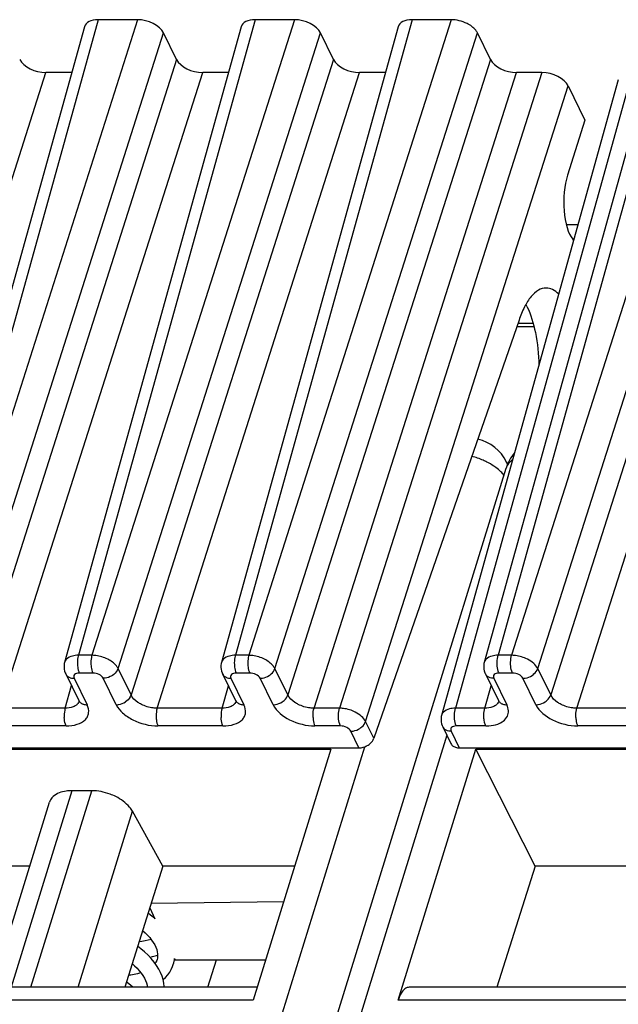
# Model space of a CAD drawing. Header units: millimetres. Extents: x 0 to 594, y 0 to 420.
# Tile 50 of 236: x 249 to 258, y 107 to 123. Entities that reach past the tile are written whole.
import ezdxf

# ---------------------------------------------------------------- set-up
doc = ezdxf.new("R2010")
doc.units = ezdxf.units.MM
doc.header["$LTSCALE"] = 32.67
doc.layers.get('0').update_dxf_attribs({"linetype": 'CONTINUOUS'})

msp = doc.modelspace()

# ---------------------------------------------------------------- linework, layer by layer
at = {"color": 7, "linetype": 'CONTINUOUS'}
for p, q in [((250.05959, 122.79763), (247.29289, 112.84021)), ((252.51576, 122.79763), (249.74905, 112.84021)), ((250.89137, 122.9094), (250.27724, 122.9094)), ((254.97192, 122.79763), (252.20522, 112.84021)), ((253.34754, 122.9094), (252.7334, 122.9094)), ((255.8037, 122.9094), (255.18956, 122.9094)), ((259.08599, 122.79763), (256.31926, 112.8401)), ((251.5034, 122.28776), (251.30001, 122.70223)), ((253.95957, 122.28776), (253.75618, 122.70223)), ((256.41573, 122.28776), (256.21234, 122.70223)), ((249.86036, 122.08059), (249.45588, 122.08059)), ((252.31652, 122.08059), (251.91204, 122.08059)), ((254.77269, 122.08059), (254.36821, 122.08059)), ((257.22359, 122.08059), (256.82437, 122.08059)), ((258.41814, 121.96882), (255.65141, 112.01128)), ((257.63223, 121.87342), (257.89661, 121.33466)), ((257.89661, 121.33466), (257.62295, 120.47502)), ((257.60298, 119.70196), (257.78829, 119.70196)), ((256.86399, 118.20122), (254.59212, 111.65318)), ((256.82989, 118.10293), (257.098, 118.10293)), ((244.31588, 75.93445), (256.66126, 115.88412)), ((256.66861, 115.98099), (256.68518, 115.94723)), ((249.76714, 112.6604), (249.97071, 112.24557)), ((252.22331, 112.6604), (252.42688, 112.24557)), ((256.33738, 112.6604), (256.54077, 112.24593)), ((256.54102, 112.24542), (256.54077, 112.24593)), ((255.66953, 111.83158), (255.7981, 111.56958)), ((240.65329, 111.48015), (253.91676, 111.48015)), ((248.91115, 111.50245), (254.3588, 111.50245)), ((253.91676, 111.48015), (252.70237, 107.55039)), ((254.97413, 107.55039), (256.18852, 111.48015)), ((255.92853, 111.50245), (261.37618, 111.50245)), ((257.11517, 109.65093), (256.18852, 111.48015)), ((256.18852, 111.48015), (269.45199, 111.48015)), ((250.17482, 110.83119), (249.86388, 110.83119)), ((248.61932, 107.75219), (249.51465, 110.64947)), ((251.28944, 109.65093), (250.81201, 110.50922)), ((249.20607, 109.65093), (246.51221, 109.65093)), ((251.28944, 109.65093), (250.69073, 107.75219)), ((253.35149, 109.65093), (251.28944, 109.65093)), ((257.11517, 109.65093), (256.51714, 107.75219)), ((259.05529, 109.65093), (257.11517, 109.65093)), ((251.1058, 109.06852), (253.1791, 109.09308)), ((251.08249, 108.99461), (251.16495, 108.82658)), ((251.19775, 108.18913), (251.19185, 108.17223)), ((251.20271, 108.2088), (251.1971, 108.18705)), ((251.4705, 108.20394), (251.48185, 108.1808)), ((251.48185, 108.1808), (252.89718, 108.1808)), ((251.99197, 107.75219), (252.12841, 108.1808)), ((252.76473, 107.75219), (239.60808, 107.75219)), ((268.29996, 107.75219), (255.14331, 107.75219))]:
    msp.add_line(p, q, dxfattribs=at)
at = {"color": 9, "linetype": 'CONTINUOUS'}
for p, q in [((250.27724, 122.9094), (247.51081, 112.95294)), ((250.89137, 122.9094), (247.72183, 112.95294)), ((252.7334, 122.9094), (249.96697, 112.95294)), ((253.34754, 122.9094), (250.17799, 112.95294)), ((255.18956, 122.9094), (252.42313, 112.95294)), ((255.8037, 122.9094), (252.63416, 112.95294)), ((259.30364, 122.9094), (256.5372, 112.95294)), ((259.91777, 122.9094), (256.74822, 112.95294)), ((248.13047, 112.74577), (251.30001, 122.70223)), ((250.58663, 112.74577), (253.75618, 122.70223)), ((253.0428, 112.74576), (256.21234, 122.70223)), ((257.15686, 112.74577), (260.32641, 122.70223)), ((251.5034, 122.28776), (248.33386, 112.3313)), ((253.95957, 122.28776), (250.79002, 112.3313)), ((256.41573, 122.28776), (253.24618, 112.3313)), ((260.5298, 122.28776), (257.36026, 112.3313)), ((246.28633, 112.12413), (249.45588, 122.08059)), ((248.7425, 112.12413), (251.91204, 122.08059)), ((251.19866, 112.12413), (254.36821, 122.08059)), ((253.65482, 112.12413), (256.82437, 122.08059)), ((257.22359, 122.08059), (254.05404, 112.12413)), ((258.63579, 122.08059), (255.86936, 112.12413)), ((257.76889, 112.12413), (260.93844, 122.08059)), ((254.46268, 111.91696), (257.63223, 121.87342)), ((257.08567, 118.15241), (256.84706, 118.15241)), ((256.66133, 115.88435), (256.66126, 115.88412)), ((250.17799, 112.95294), (249.96697, 112.95294)), ((252.63416, 112.95294), (252.42313, 112.95294)), ((256.74822, 112.95294), (256.5372, 112.95294)), ((250.19142, 112.67471), (249.9804, 112.67471)), ((250.79002, 112.3313), (250.58663, 112.74577)), ((252.64758, 112.67471), (252.43656, 112.67471)), ((253.24618, 112.3313), (253.0428, 112.74576)), ((256.76166, 112.67471), (256.55063, 112.67471)), ((257.36026, 112.3313), (257.15686, 112.74577)), ((249.75974, 112.12413), (249.85892, 112.48108)), ((249.89827, 112.59184), (250.10167, 112.17737)), ((250.55827, 112.17737), (250.35487, 112.59184)), ((252.21591, 112.12413), (252.31372, 112.47616)), ((252.35444, 112.59184), (252.55783, 112.17737)), ((253.01443, 112.17737), (252.81104, 112.59184)), ((256.32998, 112.12413), (256.42779, 112.47616)), ((256.46851, 112.59184), (256.6719, 112.17737)), ((257.1285, 112.17737), (256.92511, 112.59184)), ((249.75974, 112.12413), (248.7425, 112.12413)), ((252.21591, 112.12413), (251.19866, 112.12413)), ((254.05404, 112.12413), (253.65482, 112.12413)), ((256.32998, 112.12413), (255.86936, 112.12413)), ((258.78614, 112.12413), (257.76889, 112.12413)), ((249.77317, 111.8459), (248.75593, 111.8459)), ((252.22934, 111.8459), (251.21209, 111.8459)), ((254.06748, 111.8459), (253.66825, 111.8459)), ((254.59212, 111.65318), (254.46268, 111.91696)), ((256.34341, 111.8459), (255.88278, 111.8459)), ((258.79957, 111.8459), (257.78233, 111.8459)), ((255.73442, 111.69936), (244.74946, 76.15202)), ((254.3588, 111.50245), (254.23093, 111.76303)), ((255.80066, 111.76303), (255.92853, 111.50245)), ((243.52138, 76.15202), (254.45107, 111.52052)), ((249.86388, 110.83119), (248.9124, 107.75219)), ((249.22334, 107.75219), (250.17482, 110.83119)), ((249.96002, 107.75219), (250.81201, 110.50922)), ((252.70237, 107.55039), (239.4389, 107.55039)), ((268.2376, 107.55039), (254.97413, 107.55039))]:
    msp.add_line(p, q, dxfattribs=at)
at = {"color": 7, "linetype": 'CONTINUOUS'}
for points in [[(249.74938, 112.8403), (249.74499, 112.82166), (249.74118, 112.79291), (249.74076, 112.76361), (249.74378, 112.73416), (249.75021, 112.705), (249.76, 112.6766), (249.76751, 112.65994)], [(252.20554, 112.8403), (252.20115, 112.82166), (252.19734, 112.79291), (252.19692, 112.76361), (252.19994, 112.73416), (252.20637, 112.705), (252.21616, 112.6766), (252.22367, 112.65994)], [(256.3193, 112.84008), (256.31545, 112.82408), (256.31136, 112.79566), (256.31065, 112.76651), (256.31341, 112.73702), (256.31965, 112.70765), (256.32927, 112.67897), (256.33804, 112.65933)], [(249.97108, 112.24508), (249.97242, 112.24221), (249.97537, 112.23454), (249.97631, 112.23105), (249.97639, 112.2308)], [(252.42725, 112.24508), (252.42858, 112.24221), (252.43154, 112.23454), (252.43247, 112.23105), (252.43256, 112.2308)], [(256.54112, 112.24547), (256.54252, 112.24251), (256.54541, 112.23505), (256.54631, 112.23152), (256.54639, 112.23116)], [(255.65145, 112.01127), (255.6476, 111.99526), (255.64352, 111.96684), (255.6428, 111.9377), (255.64556, 111.90821), (255.6518, 111.87884), (255.66143, 111.85016), (255.67019, 111.83051)], [(251.16495, 108.82658), (251.15659, 108.83437), (251.09719, 108.88406), (251.05715, 108.91424)], [(250.97149, 108.6426), (251.01175, 108.60609), (251.04942, 108.56817), (251.08313, 108.53023), (251.11302, 108.49222), (251.1389, 108.45445), (251.16069, 108.41712), (251.17845, 108.38021), (251.19197, 108.34418), (251.20121, 108.30922), (251.20623, 108.27494), (251.2068, 108.24134), (251.20271, 108.2088)], [(251.10503, 108.50238), (251.10424, 108.5021), (251.05868, 108.48861), (251.0098, 108.47714), (250.95774, 108.46783), (250.91466, 108.46234)], [(251.31122, 107.75219), (251.31107, 107.76378), (251.30483, 107.81797), (251.29302, 107.87274), (251.27569, 107.92776), (251.25281, 107.98295), (251.22448, 108.03797), (251.1908, 108.09263), (251.15177, 108.14683), (251.10748, 108.20037), (251.05792, 108.25319), (251.00327, 108.30499), (250.94407, 108.35524), (250.89315, 108.39415)], [(251.08726, 108.22192), (251.12815, 108.23158), (251.18722, 108.24909), (251.20655, 108.2561)], [(251.19185, 108.17223), (251.17827, 108.14406), (251.16654, 108.12632)], [(251.4519, 108.10837), (251.45888, 108.13316), (251.46862, 108.18273), (251.4705, 108.20394)], [(250.94363, 107.98028), (250.939, 107.97862), (250.89127, 107.96482), (250.8397, 107.95317), (250.78455, 107.94387), (250.7499, 107.93986)], [(250.8075, 108.12253), (250.84562, 108.08838), (250.88408, 108.05014), (250.91866, 108.01169), (250.94946, 107.97295), (250.97631, 107.93413), (250.99895, 107.89558), (251.01722, 107.85764), (251.03095, 107.82083), (251.04018, 107.78531), (251.04482, 107.75219)], [(251.29306, 107.87254), (251.32962, 107.90666), (251.3647, 107.94619), (251.39495, 107.98786), (251.42031, 108.03139), (251.44058, 108.07616), (251.45216, 108.10921)], [(250.81785, 107.75219), (250.78727, 107.78033), (250.73003, 107.82759), (250.71745, 107.83694)]]:
    msp.add_lwpolyline(points, dxfattribs=at)
for centre, radius, start, end in [((256.05274, 117.9583), 1.04184, 26.121467, 28.177785), ((256.07012, 115.68729), 0.66667, 26.025403, 77.240467), ((257.29821, 115.68729), 0.66667, 139.27708, 162.797974)]:
    msp.add_arc(centre, radius, start, end, dxfattribs=at)
at = {"color": 9, "linetype": 'CONTINUOUS'}
for centre, radius, start, end in [((256.35585, 115.82736), 0.34844, 19.63848, 26.007783), ((249.86103, 112.70586), 0.10419, 206.152442, 221.541423), ((252.31719, 112.70586), 0.10419, 206.152442, 221.541423), ((256.43125, 112.70586), 0.10418, 206.210623, 221.547049), ((249.89822, 112.79312), 0.20128, 265.545224, 270.015041), ((252.35439, 112.79312), 0.20128, 265.545224, 270.015041), ((249.85708, 112.27303), 0.12658, 315.086978, 323.084163), ((250.06442, 112.2914), 0.1042, 206.064344, 221.545431), ((252.31324, 112.27303), 0.12658, 315.086978, 323.084163), ((252.52058, 112.2914), 0.1042, 206.064344, 221.545431), ((256.42705, 112.27253), 0.12642, 315.32614, 323.316297), ((256.63464, 112.29139), 0.10419, 206.153777, 221.548332), ((255.7634, 111.87705), 0.10418, 206.210623, 221.547049)]:
    msp.add_arc(centre, radius, start, end, dxfattribs=at)
at = {"color": 7, "linetype": 'CONTINUOUS'}
for centre, major_axis, ratio, start_param, end_param in [((250.37903, 122.70217), (0.31855, -0.09849), 0.57239492, 2.06604593, 3.15808391), ((250.99298, 122.70217), (0.3185, -0.09837), 0.57268648, 0.49491942, 2.06541116), ((252.83519, 122.70217), (0.31855, -0.09849), 0.57239492, 2.06604593, 3.15808391), ((253.44914, 122.70217), (0.3185, -0.09837), 0.57268648, 0.49491942, 2.06541116), ((255.29135, 122.70217), (0.31855, -0.09849), 0.57239492, 2.06604593, 3.15808391), ((255.9053, 122.70217), (0.3185, -0.09837), 0.57268648, 1.28016529, 2.06541116), ((249.35428, 122.28782), (0.3185, -0.09837), 0.57268648, 3.63651207, 5.20700381), ((251.81044, 122.28782), (0.3185, -0.09837), 0.57268648, 3.63651207, 5.20700381), ((254.2666, 122.28782), (0.3185, -0.09837), 0.57268648, 3.63651207, 5.20700381), ((256.72277, 122.28782), (0.3185, -0.09837), 0.57268648, 3.63651207, 5.20700381), ((257.32519, 121.87335), (0.3185, -0.09837), 0.57268648, 0.49491942, 2.06541116), ((257.82929, 120.06979), (0.00999, 0.66665), 0.39933672, 0.92343671, 2.69445274), ((257.27076, 117.37254), (0.03496, 2.33329), 0.39933672, -0.46403573, -0.44713991)]:
    msp.add_ellipse(centre, major_axis=major_axis, ratio=ratio, start_param=start_param, end_param=end_param, dxfattribs=at)
for points, knots in [([(256.21234, 122.70223), (256.20533, 122.71652), (256.16577, 122.77916), (256.10193, 122.82268), (256.05054, 122.84873)], [0, 0, 0, 0, 0.21647783, 1, 1, 1, 1]), ([(257.28755, 118.70587), (257.24625, 118.70589), (257.15422, 118.67643), (257.03994, 118.5674), (256.93962, 118.40438), (256.88791, 118.2738), (256.86399, 118.20122)], [0, 0, 0, 0, 0.17841268, 0.39598564, 0.66989986, 1, 1, 1, 1]), ([(257.48469, 118.60988), (257.45661, 118.63847), (257.39721, 118.6862), (257.32208, 118.70585), (257.28755, 118.70587)], [0, 0, 0, 0, 0.53715484, 1, 1, 1, 1]), ([(256.98817, 118.417), (257.05132, 118.28831), (257.13987, 117.9821), (257.17149, 117.66794), (257.17575, 117.49663)], [0, 0, 0, 0, 0.45548792, 1, 1, 1, 1]), ([(252.95404, 112.63676), (252.96461, 112.64378), (253.00205, 112.67255), (253.03195, 112.71289), (253.04279, 112.74577)], [0, 0, 0, 0, 0.26818497, 1, 1, 1, 1]), ([(254.3588, 111.50245), (254.371, 111.50245), (254.42134, 111.50661), (254.47017, 111.52571), (254.50226, 111.54644)], [0, 0, 0, 0, 0.24200572, 1, 1, 1, 1]), ([(254.50226, 111.54644), (254.51289, 111.55331), (254.55044, 111.58133), (254.58088, 111.62078), (254.59212, 111.65318)], [0, 0, 0, 0, 0.26949927, 1, 1, 1, 1]), ([(255.81376, 111.54644), (255.81726, 111.54253), (255.83315, 111.52725), (255.8533, 111.51676), (255.86919, 111.51149)], [0, 0, 0, 0, 0.23864209, 1, 1, 1, 1]), ([(249.86388, 110.83119), (249.83421, 110.83119), (249.73163, 110.82483), (249.62517, 110.78874), (249.57136, 110.73821)], [0, 0, 0, 0, 0.28674265, 1, 1, 1, 1]), ([(250.55234, 110.73821), (250.52283, 110.75312), (250.40332, 110.8049), (250.27199, 110.83119), (250.17482, 110.83119)], [0, 0, 0, 0, 0.25386908, 1, 1, 1, 1]), ([(249.57136, 110.73821), (249.56467, 110.73193), (249.54031, 110.70633), (249.52235, 110.67446), (249.51462, 110.64948)], [0, 0, 0, 0, 0.2596683, 1, 1, 1, 1]), ([(250.81201, 110.50922), (250.79941, 110.53186), (250.73192, 110.62748), (250.63308, 110.6974), (250.55234, 110.73821)], [0, 0, 0, 0, 0.22267824, 1, 1, 1, 1]), ([(255.07701, 107.72725), (255.05334, 107.70888), (255.01097, 107.65197), (254.98563, 107.5876), (254.97413, 107.55039)], [0, 0, 0, 0, 0.43482843, 1, 1, 1, 1])]:
    msp.add_open_spline(points, degree=3, knots=knots, dxfattribs=at)
at = {"color": 9, "linetype": 'CONTINUOUS'}
for points, knots in [([(256.36052, 115.98032), (256.34198, 115.98972), (256.26573, 116.02559), (256.18549, 116.05296), (256.12396, 116.06848)], [0, 0, 0, 0, 0.2467258, 1, 1, 1, 1]), ([(256.50305, 115.89238), (256.49219, 115.90052), (256.44667, 115.93293), (256.39824, 115.96119), (256.36052, 115.98032)], [0, 0, 0, 0, 0.24289528, 1, 1, 1, 1]), ([(256.72022, 115.98032), (256.71333, 115.97337), (256.68821, 115.9452), (256.66962, 115.91105), (256.66133, 115.88435)], [0, 0, 0, 0, 0.25915365, 1, 1, 1, 1]), ([(249.91509, 112.94936), (249.90109, 112.94749), (249.85254, 112.93824), (249.80433, 112.91642), (249.77936, 112.89112)], [0, 0, 0, 0, 0.28446801, 1, 1, 1, 1]), ([(249.96697, 112.95294), (249.96374, 112.94211), (249.95257, 112.89421), (249.9497, 112.84454), (249.95152, 112.80677)], [0, 0, 0, 0, 0.23018471, 1, 1, 1, 1]), ([(250.17799, 112.95294), (250.17476, 112.9421), (250.1636, 112.89421), (250.16072, 112.84454), (250.16254, 112.80677)], [0, 0, 0, 0, 0.23018675, 1, 1, 1, 1]), ([(250.42447, 112.89112), (250.36692, 112.92024), (250.28356, 112.94603), (250.19861, 112.95279), (250.17799, 112.95294)], [0, 0, 0, 0, 0.75779756, 1, 1, 1, 1]), ([(252.37126, 112.94936), (252.35725, 112.94749), (252.3087, 112.93824), (252.26049, 112.91642), (252.23552, 112.89112)], [0, 0, 0, 0, 0.28446801, 1, 1, 1, 1]), ([(252.42313, 112.95294), (252.4199, 112.94211), (252.40873, 112.89421), (252.40586, 112.84454), (252.40768, 112.80677)], [0, 0, 0, 0, 0.23018474, 1, 1, 1, 1]), ([(252.63415, 112.95294), (252.63093, 112.94212), (252.61962, 112.89426), (252.61688, 112.84456), (252.6187, 112.80677)], [0, 0, 0, 0, 0.22983316, 1, 1, 1, 1]), ([(252.87948, 112.89013), (252.82284, 112.92012), (252.73973, 112.94645), (252.65518, 112.95197), (252.63465, 112.952)], [0, 0, 0, 0, 0.7573133, 1, 1, 1, 1]), ([(256.48539, 112.94929), (256.47141, 112.94738), (256.4229, 112.93798), (256.37468, 112.91633), (256.34959, 112.89112)], [0, 0, 0, 0, 0.28400048, 1, 1, 1, 1]), ([(256.52176, 112.80677), (256.52114, 112.81965), (256.52081, 112.86872), (256.52686, 112.91823), (256.53721, 112.95294)], [0, 0, 0, 0, 0.26249603, 1, 1, 1, 1]), ([(256.73278, 112.80677), (256.73215, 112.81965), (256.73183, 112.86873), (256.73788, 112.91823), (256.74822, 112.95294)], [0, 0, 0, 0, 0.2624969, 1, 1, 1, 1]), ([(256.9947, 112.89112), (256.9372, 112.92033), (256.85381, 112.94628), (256.76884, 112.95276), (256.74822, 112.95294)], [0, 0, 0, 0, 0.75774288, 1, 1, 1, 1]), ([(249.95152, 112.80677), (249.95213, 112.79416), (249.9562, 112.74925), (249.96605, 112.70396), (249.9804, 112.67471)], [0, 0, 0, 0, 0.27926236, 1, 1, 1, 1]), ([(250.16254, 112.80677), (250.16315, 112.79416), (250.16723, 112.74925), (250.17707, 112.70396), (250.19142, 112.67471)], [0, 0, 0, 0, 0.27926252, 1, 1, 1, 1]), ([(250.58663, 112.74577), (250.57951, 112.75995), (250.5385, 112.82135), (250.47571, 112.86519), (250.42447, 112.89112)], [0, 0, 0, 0, 0.21645922, 1, 1, 1, 1]), ([(252.40768, 112.80677), (252.40829, 112.79416), (252.41237, 112.74925), (252.42221, 112.70396), (252.43656, 112.67471)], [0, 0, 0, 0, 0.27926236, 1, 1, 1, 1]), ([(252.6187, 112.80677), (252.61931, 112.79413), (252.62328, 112.74921), (252.63324, 112.70393), (252.64758, 112.67471)], [0, 0, 0, 0, 0.27996095, 1, 1, 1, 1]), ([(253.04014, 112.74576), (253.03254, 112.75971), (252.9905, 112.81939), (252.92959, 112.86362), (252.87949, 112.89015)], [0, 0, 0, 0, 0.2188987, 1, 1, 1, 1]), ([(256.55063, 112.67471), (256.54636, 112.68342), (256.53003, 112.72574), (256.52347, 112.77128), (256.52176, 112.80677)], [0, 0, 0, 0, 0.21444231, 1, 1, 1, 1]), ([(256.76166, 112.67471), (256.75738, 112.68342), (256.74105, 112.72574), (256.73449, 112.77128), (256.73278, 112.80677)], [0, 0, 0, 0, 0.21444297, 1, 1, 1, 1]), ([(257.15685, 112.74577), (257.14194, 112.77573), (257.09226, 112.83257), (257.03033, 112.87302), (256.9947, 112.89112)], [0, 0, 0, 0, 0.45577713, 1, 1, 1, 1]), ([(249.78305, 112.63677), (249.7939, 112.62454), (249.81277, 112.61135), (249.83337, 112.60312), (249.83891, 112.60123)], [0, 0, 0, 0, 0.73632316, 1, 1, 1, 1]), ([(249.9804, 112.67471), (249.96562, 112.67471), (249.93874, 112.67158), (249.90452, 112.65451), (249.88791, 112.62328), (249.8935, 112.6015), (249.89827, 112.59184)], [0, 0, 0, 0, 0.31103097, 0.5625505, 0.77339407, 1, 1, 1, 1]), ([(250.35487, 112.59184), (250.34205, 112.61797), (250.28777, 112.6589), (250.22531, 112.67477), (250.19142, 112.67471)], [0, 0, 0, 0, 0.46206384, 1, 1, 1, 1]), ([(250.49787, 112.63676), (250.48715, 112.62964), (250.44324, 112.605), (250.39234, 112.59184), (250.35488, 112.59184)], [0, 0, 0, 0, 0.25575644, 1, 1, 1, 1]), ([(250.58663, 112.74577), (250.58318, 112.73531), (250.56335, 112.69204), (250.52814, 112.65687), (250.49787, 112.63676)], [0, 0, 0, 0, 0.23262028, 1, 1, 1, 1]), ([(252.23921, 112.63677), (252.25006, 112.62454), (252.26893, 112.61135), (252.28953, 112.60312), (252.29507, 112.60123)], [0, 0, 0, 0, 0.73632316, 1, 1, 1, 1]), ([(252.43656, 112.67471), (252.42178, 112.67471), (252.3949, 112.67158), (252.36069, 112.65451), (252.34408, 112.62328), (252.34966, 112.6015), (252.35444, 112.59184)], [0, 0, 0, 0, 0.31103097, 0.5625505, 0.77339407, 1, 1, 1, 1]), ([(252.81104, 112.59184), (252.79798, 112.61784), (252.74409, 112.65925), (252.68148, 112.67411), (252.64758, 112.67471)], [0, 0, 0, 0, 0.46183617, 1, 1, 1, 1]), ([(252.81104, 112.59185), (252.82319, 112.59191), (252.87329, 112.59664), (252.92176, 112.61631), (252.95325, 112.63766)], [0, 0, 0, 0, 0.242144, 1, 1, 1, 1]), ([(256.46851, 112.59184), (256.45694, 112.59184), (256.41537, 112.59517), (256.37339, 112.61411), (256.35328, 112.63676)], [0, 0, 0, 0, 0.27643949, 1, 1, 1, 1]), ([(256.55063, 112.67471), (256.53586, 112.67474), (256.50898, 112.67158), (256.47477, 112.65452), (256.45815, 112.62329), (256.46376, 112.60151), (256.46851, 112.59184)], [0, 0, 0, 0, 0.31096243, 0.56244347, 0.77333499, 1, 1, 1, 1]), ([(256.92511, 112.59184), (256.91237, 112.618), (256.85797, 112.6589), (256.79555, 112.67471), (256.76166, 112.67471)], [0, 0, 0, 0, 0.46190496, 1, 1, 1, 1]), ([(256.92511, 112.59184), (256.93731, 112.59184), (256.98759, 112.5963), (257.03632, 112.61566), (257.06811, 112.63677)], [0, 0, 0, 0, 0.24220058, 1, 1, 1, 1]), ([(257.06811, 112.63677), (257.07865, 112.64377), (257.11595, 112.67269), (257.14601, 112.71287), (257.15685, 112.74577)], [0, 0, 0, 0, 0.26759048, 1, 1, 1, 1]), ([(250.79003, 112.3313), (250.78658, 112.32084), (250.76675, 112.27757), (250.73154, 112.24239), (250.70127, 112.22229)], [0, 0, 0, 0, 0.23262178, 1, 1, 1, 1]), ([(250.95145, 112.18365), (250.93302, 112.19301), (250.86998, 112.23012), (250.8128, 112.28358), (250.79002, 112.33129)], [0, 0, 0, 0, 0.2810992, 1, 1, 1, 1]), ([(253.15743, 112.2223), (253.16797, 112.2293), (253.20528, 112.25822), (253.23534, 112.2984), (253.24618, 112.3313)], [0, 0, 0, 0, 0.26759372, 1, 1, 1, 1]), ([(253.40761, 112.18366), (253.38914, 112.193), (253.32598, 112.22997), (253.26905, 112.28366), (253.24618, 112.3313)], [0, 0, 0, 0, 0.28143403, 1, 1, 1, 1]), ([(257.2715, 112.2223), (257.28204, 112.2293), (257.31935, 112.25822), (257.34941, 112.2984), (257.36026, 112.3313)], [0, 0, 0, 0, 0.26759383, 1, 1, 1, 1]), ([(257.52169, 112.18366), (257.50322, 112.193), (257.44005, 112.22997), (257.38313, 112.28366), (257.36026, 112.3313)], [0, 0, 0, 0, 0.28143403, 1, 1, 1, 1]), ([(249.91701, 112.1606), (249.90672, 112.15436), (249.85759, 112.13082), (249.80191, 112.12369), (249.75974, 112.12412)], [0, 0, 0, 0, 0.2220523, 1, 1, 1, 1]), ([(249.77317, 111.8459), (249.83231, 111.84583), (249.93992, 111.858), (250.05832, 111.91875), (250.1121, 111.99092), (250.13688, 112.07264), (250.12065, 112.13868), (250.10167, 112.17737)], [0, 0, 0, 0, 0.31021664, 0.56082707, 0.66931171, 0.77393403, 1, 1, 1, 1]), ([(249.98643, 112.2223), (249.99731, 112.21004), (250.01623, 112.19683), (250.03689, 112.18859), (250.04245, 112.18671)], [0, 0, 0, 0, 0.736284, 1, 1, 1, 1]), ([(250.55827, 112.17737), (250.57046, 112.17737), (250.62075, 112.18183), (250.66948, 112.20118), (250.70127, 112.22229)], [0, 0, 0, 0, 0.24219808, 1, 1, 1, 1]), ([(250.55827, 112.17737), (250.58186, 112.12904), (250.66051, 112.03663), (250.87379, 111.89797), (251.07653, 111.8459), (251.21209, 111.8459)], [0, 0, 0, 0, 0.2122598, 0.46498156, 1, 1, 1, 1]), ([(251.19866, 112.12413), (251.17796, 112.12394), (251.0928, 112.12905), (251.00895, 112.15444), (250.95145, 112.18366)], [0, 0, 0, 0, 0.24297585, 1, 1, 1, 1]), ([(252.37318, 112.1606), (252.36288, 112.15436), (252.31376, 112.13082), (252.25807, 112.12369), (252.2159, 112.12412)], [0, 0, 0, 0, 0.2220523, 1, 1, 1, 1]), ([(252.22934, 111.8459), (252.28848, 111.84583), (252.39608, 111.858), (252.51449, 111.91875), (252.56826, 111.99092), (252.59304, 112.07264), (252.57682, 112.13868), (252.55783, 112.17737)], [0, 0, 0, 0, 0.31021664, 0.56082707, 0.66931171, 0.77393403, 1, 1, 1, 1]), ([(252.4426, 112.2223), (252.45347, 112.21004), (252.4724, 112.19683), (252.49306, 112.18859), (252.49862, 112.18671)], [0, 0, 0, 0, 0.736284, 1, 1, 1, 1]), ([(253.01443, 112.17737), (253.02663, 112.17737), (253.07691, 112.18183), (253.12564, 112.20118), (253.15743, 112.2223)], [0, 0, 0, 0, 0.24220118, 1, 1, 1, 1]), ([(253.01443, 112.17737), (253.06708, 112.07355), (253.28208, 111.9083), (253.5327, 111.84682), (253.66825, 111.8459)], [0, 0, 0, 0, 0.4620027, 1, 1, 1, 1]), ([(253.65482, 112.12412), (253.63413, 112.12391), (253.54898, 112.12926), (253.46517, 112.15453), (253.40761, 112.18365)], [0, 0, 0, 0, 0.24284898, 1, 1, 1, 1]), ([(256.48735, 112.16052), (256.47708, 112.15425), (256.42797, 112.13056), (256.37219, 112.12375), (256.32998, 112.12413)], [0, 0, 0, 0, 0.2217642, 1, 1, 1, 1]), ([(256.53023, 111.87488), (256.59133, 111.89659), (256.68195, 111.95702), (256.70538, 112.08745), (256.68586, 112.14804), (256.6719, 112.17737)], [0, 0, 0, 0, 0.51225111, 0.74341268, 1, 1, 1, 1]), ([(256.55666, 112.22229), (256.56754, 112.21004), (256.58647, 112.19682), (256.60713, 112.18859), (256.61269, 112.18671)], [0, 0, 0, 0, 0.73628388, 1, 1, 1, 1]), ([(257.1285, 112.17737), (257.1407, 112.17737), (257.19098, 112.18183), (257.23972, 112.20118), (257.2715, 112.2223)], [0, 0, 0, 0, 0.24220118, 1, 1, 1, 1]), ([(257.1285, 112.17737), (257.18116, 112.07355), (257.39615, 111.9083), (257.64677, 111.84682), (257.78233, 111.8459)], [0, 0, 0, 0, 0.46200276, 1, 1, 1, 1]), ([(257.76889, 112.12412), (257.7482, 112.12391), (257.66305, 112.12926), (257.57924, 112.15453), (257.52168, 112.18365)], [0, 0, 0, 0, 0.24284898, 1, 1, 1, 1]), ([(249.75974, 112.12414), (249.75651, 112.1133), (249.74534, 112.0654), (249.74247, 112.01573), (249.74429, 111.97796)], [0, 0, 0, 0, 0.23018577, 1, 1, 1, 1]), ([(251.19866, 112.12413), (251.19543, 112.1133), (251.18426, 112.0654), (251.18139, 112.01573), (251.18321, 111.97796)], [0, 0, 0, 0, 0.23018472, 1, 1, 1, 1]), ([(252.2159, 112.12414), (252.21267, 112.1133), (252.2015, 112.0654), (252.19863, 112.01573), (252.20046, 111.97796)], [0, 0, 0, 0, 0.23018577, 1, 1, 1, 1]), ([(253.63937, 111.97796), (253.63875, 111.99083), (253.63842, 112.03992), (253.64447, 112.08943), (253.65482, 112.12414)], [0, 0, 0, 0, 0.26249475, 1, 1, 1, 1]), ([(254.03859, 111.97796), (254.03797, 111.99083), (254.03765, 112.03991), (254.0437, 112.08942), (254.05404, 112.12413)], [0, 0, 0, 0, 0.2624969, 1, 1, 1, 1]), ([(254.30052, 112.06231), (254.24302, 112.09152), (254.15963, 112.11747), (254.07466, 112.12394), (254.05404, 112.12413)], [0, 0, 0, 0, 0.75774288, 1, 1, 1, 1]), ([(254.46267, 111.91696), (254.44776, 111.94692), (254.39808, 112.00375), (254.33614, 112.04421), (254.30052, 112.06231)], [0, 0, 0, 0, 0.45577713, 1, 1, 1, 1]), ([(255.81754, 112.12048), (255.80356, 112.11856), (255.75505, 112.10917), (255.70683, 112.08752), (255.68175, 112.06231)], [0, 0, 0, 0, 0.28400048, 1, 1, 1, 1]), ([(255.85391, 111.97796), (255.85329, 111.99084), (255.85296, 112.03991), (255.85901, 112.08942), (255.86936, 112.12412)], [0, 0, 0, 0, 0.26249603, 1, 1, 1, 1]), ([(256.31453, 111.97796), (256.31391, 111.99083), (256.31358, 112.03991), (256.31963, 112.08942), (256.32998, 112.12413)], [0, 0, 0, 0, 0.2624969, 1, 1, 1, 1]), ([(257.75344, 111.97796), (257.75282, 111.99083), (257.7525, 112.03992), (257.75854, 112.08943), (257.76889, 112.12414)], [0, 0, 0, 0, 0.26249474, 1, 1, 1, 1]), ([(249.77317, 111.8459), (249.7689, 111.8546), (249.75257, 111.89693), (249.74601, 111.94247), (249.74429, 111.97796)], [0, 0, 0, 0, 0.21443561, 1, 1, 1, 1]), ([(251.18321, 111.97796), (251.18382, 111.96535), (251.18789, 111.92044), (251.19774, 111.87514), (251.21209, 111.8459)], [0, 0, 0, 0, 0.27926253, 1, 1, 1, 1]), ([(252.22934, 111.8459), (252.22506, 111.8546), (252.20873, 111.89693), (252.20217, 111.94247), (252.20046, 111.97796)], [0, 0, 0, 0, 0.21443561, 1, 1, 1, 1]), ([(253.63937, 111.97796), (253.63998, 111.96535), (253.64406, 111.92044), (253.6539, 111.87514), (253.66825, 111.8459)], [0, 0, 0, 0, 0.27926877, 1, 1, 1, 1]), ([(254.06747, 111.8459), (254.0632, 111.8546), (254.04687, 111.89693), (254.04031, 111.94247), (254.03859, 111.97796)], [0, 0, 0, 0, 0.21444287, 1, 1, 1, 1]), ([(254.23093, 111.76303), (254.21819, 111.78919), (254.16378, 111.83008), (254.10137, 111.8459), (254.06748, 111.8459)], [0, 0, 0, 0, 0.46190477, 1, 1, 1, 1]), ([(254.37392, 111.80796), (254.38446, 111.81496), (254.42177, 111.84388), (254.45183, 111.88406), (254.46267, 111.91696)], [0, 0, 0, 0, 0.26759048, 1, 1, 1, 1]), ([(255.88278, 111.8459), (255.86801, 111.84592), (255.84113, 111.84277), (255.80693, 111.82571), (255.7903, 111.79447), (255.79592, 111.7727), (255.80066, 111.76303)], [0, 0, 0, 0, 0.31096228, 0.5624428, 0.7733345, 1, 1, 1, 1]), ([(255.88279, 111.8459), (255.87851, 111.8546), (255.86218, 111.89693), (255.85562, 111.94247), (255.85391, 111.97796)], [0, 0, 0, 0, 0.21444221, 1, 1, 1, 1]), ([(256.34341, 111.8459), (256.34111, 111.85058), (256.33185, 111.87202), (256.32587, 111.89475), (256.32237, 111.91251)], [0, 0, 0, 0, 0.22384028, 1, 1, 1, 1]), ([(256.34341, 111.8459), (256.36028, 111.84602), (256.42334, 111.84848), (256.48661, 111.85937), (256.53023, 111.87488)], [0, 0, 0, 0, 0.26706074, 1, 1, 1, 1]), ([(257.75344, 111.97796), (257.75405, 111.96535), (257.75813, 111.92044), (257.76797, 111.87514), (257.78233, 111.8459)], [0, 0, 0, 0, 0.27926886, 1, 1, 1, 1]), ([(254.23093, 111.76303), (254.24312, 111.76303), (254.29341, 111.76749), (254.34214, 111.78684), (254.37392, 111.80796)], [0, 0, 0, 0, 0.24220058, 1, 1, 1, 1]), ([(255.80066, 111.76303), (255.78909, 111.76303), (255.74752, 111.76636), (255.70554, 111.7853), (255.68543, 111.80795)], [0, 0, 0, 0, 0.27643949, 1, 1, 1, 1])]:
    msp.add_open_spline(points, degree=3, knots=knots, dxfattribs=at)
for points in [[(256.76369, 116.01647), (256.74818, 116.00576), (256.73348, 115.99371), (256.72022, 115.98032)], [(256.58019, 115.82649), (256.55605, 115.85017), (256.53012, 115.87211), (256.50305, 115.89238)], [(256.62779, 115.77427), (256.61299, 115.79259), (256.597, 115.80999), (256.58019, 115.82649)], [(249.96697, 112.95294), (249.94964, 112.95279), (249.93227, 112.95166), (249.91509, 112.94936)], [(252.42313, 112.95294), (252.4058, 112.95279), (252.38844, 112.95166), (252.37126, 112.94936)], [(256.53721, 112.95294), (256.51989, 112.95281), (256.50254, 112.95164), (256.48539, 112.94929)], [(249.77936, 112.89112), (249.76554, 112.87712), (249.75463, 112.85926), (249.74938, 112.84031)], [(252.23552, 112.89112), (252.22171, 112.87712), (252.21079, 112.85926), (252.20554, 112.84031)], [(256.34959, 112.89112), (256.33567, 112.87712), (256.32463, 112.85922), (256.31933, 112.8402)], [(249.83891, 112.60123), (249.85298, 112.59646), (249.86778, 112.59361), (249.88259, 112.59245)], [(252.29507, 112.60123), (252.30914, 112.59646), (252.32395, 112.59361), (252.33875, 112.59245)], [(249.93292, 112.1715), (249.92784, 112.16756), (249.92251, 112.16393), (249.91701, 112.1606)], [(249.94671, 112.18365), (249.94239, 112.1793), (249.93776, 112.17525), (249.93292, 112.1715)], [(249.9768, 112.23395), (249.97298, 112.22071), (249.96654, 112.20802), (249.95828, 112.197)], [(250.04245, 112.18671), (250.06138, 112.18031), (250.08169, 112.17737), (250.10167, 112.17737)], [(252.38908, 112.1715), (252.384, 112.16756), (252.37867, 112.16393), (252.37318, 112.1606)], [(252.40288, 112.18365), (252.39855, 112.1793), (252.39392, 112.17525), (252.38908, 112.1715)], [(252.43296, 112.23395), (252.42914, 112.22071), (252.4227, 112.20802), (252.41444, 112.197)], [(252.49862, 112.18671), (252.51755, 112.18031), (252.53785, 112.17737), (252.55783, 112.17737)], [(256.5032, 112.17146), (256.49814, 112.16751), (256.49283, 112.16386), (256.48735, 112.16052)], [(256.51695, 112.18366), (256.51265, 112.1793), (256.50803, 112.17523), (256.5032, 112.17146)], [(256.54674, 112.23379), (256.54295, 112.22063), (256.5366, 112.208), (256.52843, 112.19701)], [(256.61269, 112.18671), (256.63162, 112.18031), (256.65192, 112.17737), (256.6719, 112.17737)], [(255.68174, 112.06231), (255.66782, 112.04831), (255.65678, 112.0304), (255.65149, 112.01138)], [(255.86936, 112.12412), (255.85204, 112.124), (255.83469, 112.12283), (255.81754, 112.12048)], [(256.32237, 111.91251), (256.31812, 111.93407), (256.31559, 111.95601), (256.31453, 111.97796)]]:
    msp.add_open_spline(points, degree=3, dxfattribs=at)
at = {"color": 7, "linetype": 'CONTINUOUS'}
for points in [[(255.7981, 111.56958), (255.80221, 111.56123), (255.80754, 111.55338), (255.81376, 111.54644)], [(255.86919, 111.51149), (255.88818, 111.5052), (255.90852, 111.50245), (255.92853, 111.50245)], [(255.11333, 107.74724), (255.10022, 107.74287), (255.08793, 107.73573), (255.07701, 107.72725)], [(255.14331, 107.75219), (255.13318, 107.75218), (255.12294, 107.75044), (255.11333, 107.74724)]]:
    msp.add_open_spline(points, degree=3, dxfattribs=at)

doc.saveas('drawing.dxf')
